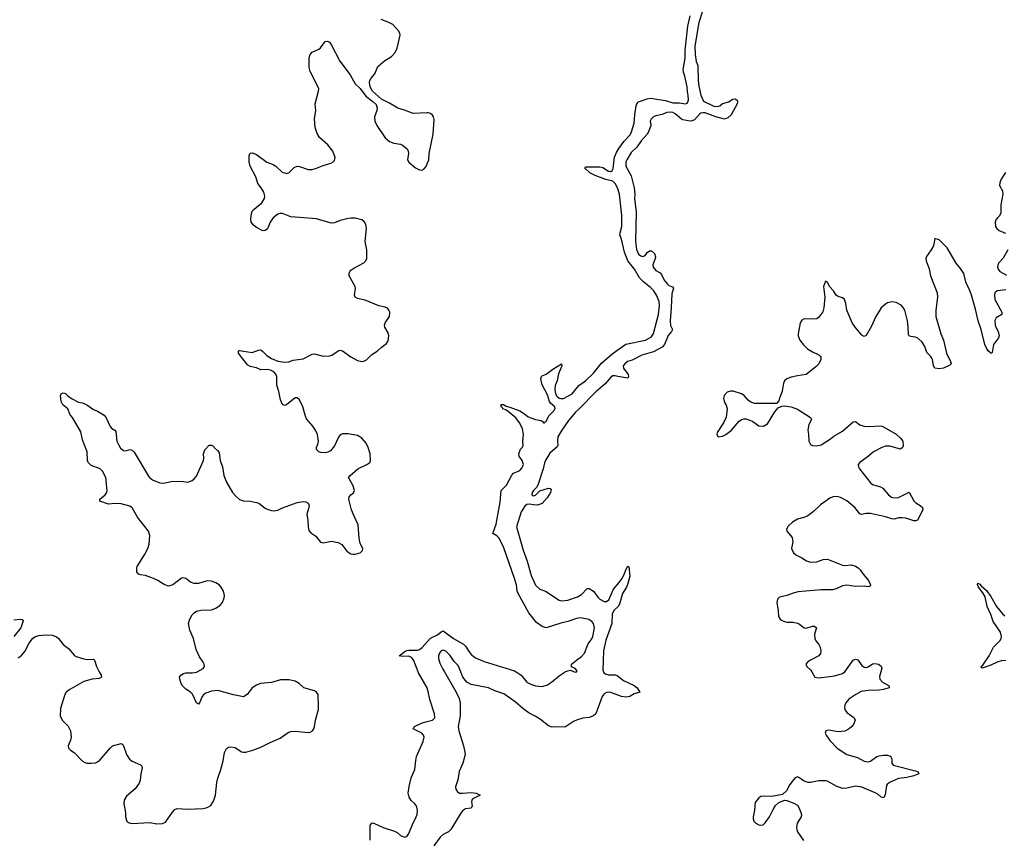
# Model space of a CAD drawing. Header units: inches. Extents: x 1649826 to 1814874, y 507393 to 641959.
# Tile 125 of 131: x 1756204 to 1765377, y 618440 to 626075. Entities that reach past the tile are written whole.
import ezdxf

# ---------------------------------------------------------------- set-up
doc = ezdxf.new("R2010")
doc.units = ezdxf.units.IN
doc.header["$MEASUREMENT"] = 0
for name, color, linetype in [('B7651', 7, 'Continuous'), ('B7652', 7, 'Continuous'), ('B7661', 7, 'Continuous'), ('B7662', 7, 'Continuous')]:
    doc.layers.add(name, color=color, linetype=linetype)

msp = doc.modelspace()

# ---------------------------------------------------------------- linework, layer by layer
at = {"layer": 'B7651', "color": 6}
for points, elevation in [([(1756945.4, 620000), (1756962, 619970), (1756964.9, 619950), (1756943.2, 619936.8), (1756878.8, 619930), (1756800.5, 619910), (1756670, 619836.4), (1756636.5, 619810), (1756622.8, 619790), (1756583.2, 619656.8), (1756581.6, 619590), (1756599.6, 619550), (1756655, 619495), (1756676.3, 619450), (1756682.4, 619390), (1756677.6, 619362.4), (1756656.3, 619310), (1756657.3, 619290), (1756677.3, 619270), (1756710, 619248.7), (1756790, 619168.7), (1756810, 619154.6), (1756830, 619149), (1756870, 619147.7), (1756910, 619152.9), (1756930, 619161.7), (1756950, 619177), (1757047.2, 619290), (1757069.8, 619310), (1757150, 619333), (1757163.1, 619323.1), (1757170, 619311), (1757200.3, 619230), (1757226.8, 619186.8), (1757250, 619167.6), (1757330, 619132.8), (1757340.5, 619120.5), (1757344.9, 619104.9), (1757331.3, 619050), (1757325.8, 618990), (1757316.4, 618963.6), (1757279.5, 618910), (1757198.6, 618841.4), (1757176.3, 618803.7), (1757172.9, 618770), (1757190.3, 618690), (1757188.7, 618648.7), (1757200.5, 618610), (1757215.1, 618595.1), (1757246.9, 618586.9), (1757416.2, 618596.2), (1757482.6, 618582.6), (1757534.6, 618585.4), (1757560.7, 618599.3), (1757626.1, 618693.9), (1757650, 618717.1), (1757670, 618726.8), (1757770, 618720.1), (1757912.4, 618727.6), (1757950, 618737), (1757984.1, 618755.9), (1758010, 618795.5), (1758028.8, 618850), (1758039.1, 618970), (1758049.2, 619010.8), (1758078.9, 619090), (1758099.3, 619170), (1758112.4, 619247.6), (1758130, 619286.8), (1758150, 619297.3), (1758170, 619302), (1758210, 619296.3), (1758270, 619254.9), (1758290, 619250.4), (1758310, 619252), (1758377.2, 619270), (1758450, 619296.9), (1758537, 619343), (1758630, 619381.4), (1758705.5, 619434.5), (1758730, 619443.9), (1758770, 619445.6), (1758890, 619433.3), (1758910, 619436.5), (1758931, 619449), (1758944.1, 619470), (1758949.9, 619489.9), (1758959.1, 619550), (1758986.3, 619650), (1758989.1, 619670), (1758983.1, 619790), (1758970, 619809.8), (1758950, 619823.4), (1758850, 619852.1), (1758808, 619890), (1758770, 619913.6), (1758710, 619925.3), (1758633.6, 619926.4), (1758550, 619901.4), (1758448.6, 619891.4), (1758410, 619877.2), (1758368.5, 619851.5), (1758321.7, 619790), (1758290, 619768.3), (1758194.4, 619785.6), (1758050, 619824.7), (1757990, 619819.8), (1757937.7, 619802.3), (1757920.3, 619790), (1757903.6, 619770), (1757880.4, 619710), (1757870, 619698.4), (1757850, 619712), (1757812.6, 619792.6), (1757795.4, 619810), (1757750, 619838.2), (1757721.4, 619870), (1757709.1, 619890), (1757694.6, 619930), (1757693.3, 619950), (1757705.7, 619970), (1757730, 619983.9), (1757750, 619989.2), (1757810, 619989.2), (1757850, 619996.5), (1757856.4, 620000)], 600), ([(1760000, 619846.7), (1759998.9, 619850), (1759919.1, 619990), (1759915.3, 620000)], 500), ([(1759467.4, 618432.6), (1759469.9, 618570), (1759483.6, 618590), (1759490, 618594.3), (1759510, 618587.6), (1759590, 618550.2), (1759695.9, 618515.9), (1759721.8, 618501.8), (1759750, 618475.5), (1759790, 618459.1), (1759810, 618465.5), (1759830, 618492.4), (1759863.3, 618576.7), (1759898.4, 618650), (1759905.7, 618670), (1759909.8, 618709.8), (1759902, 618750), (1759886.3, 618770), (1759850, 618800.4), (1759831.8, 618831.8), (1759824.1, 618870), (1759832.5, 618932.5), (1759850, 619012.2), (1759886.5, 619090), (1759893.4, 619173.4), (1759900.8, 619210), (1759962.5, 619350), (1759971.6, 619390), (1759966.2, 619410), (1759949.8, 619429.8), (1759868.4, 619470), (1759880.5, 619490), (1759954, 619526), (1760000, 619537.6)], 500)]:
    msp.add_lwpolyline(points, dxfattribs=dict(at, elevation=elevation))
at = {"layer": 'B7652', "color": 6}
for points, elevation in [([(1760000, 625207.4), (1759870, 625201), (1759790, 625233.5), (1759726, 625250), (1759650, 625296.2), (1759573.7, 625333.7), (1759490.8, 625410.8), (1759468.7, 625448.7), (1759462.2, 625490), (1759466.9, 625510), (1759477.4, 625530), (1759510.9, 625570), (1759541.5, 625638.5), (1759605.9, 625694.1), (1759668.2, 625731.8), (1759703, 625770), (1759719.7, 625810), (1759749.7, 625930), (1759746, 625950), (1759734, 625970), (1759681.3, 626030), (1759642.9, 626050), (1759570, 626076.5)], 600), ([(1757856.4, 620000), (1757911.6, 620030), (1757925.1, 620050), (1757922.9, 620070), (1757913.6, 620090), (1757880.3, 620140.3), (1757848.5, 620208.5), (1757824, 620310), (1757787.8, 620387.8), (1757777.4, 620450), (1757788.2, 620491.8), (1757810, 620530.2), (1757829, 620551), (1757850, 620565), (1757890, 620575.9), (1757990, 620578.5), (1758030, 620594.3), (1758070, 620619.5), (1758093.1, 620646.9), (1758108.7, 620690), (1758110.8, 620710), (1758103.5, 620750), (1758080.8, 620790), (1758061, 620810), (1758030, 620829.8), (1757990, 620845), (1757950, 620847.9), (1757870, 620822.3), (1757830, 620821.6), (1757794.6, 620834.5), (1757750, 620869.6), (1757730, 620876.9), (1757710, 620873), (1757630, 620811.3), (1757590, 620798.1), (1757550, 620812.3), (1757490, 620851.7), (1757450, 620869.9), (1757376.3, 620896.3), (1757330, 620902.6), (1757309.7, 620910), (1757295.8, 620930), (1757293.6, 620970), (1757297.9, 620982.1), (1757367.6, 621090), (1757397.2, 621150), (1757409.6, 621189.6), (1757414.7, 621270), (1757402.8, 621310), (1757300.9, 621440.9), (1757250, 621528.2), (1757230, 621543.5), (1757150, 621565.4), (1757090, 621566.9), (1757030, 621561.6), (1756949.6, 621590), (1756949.7, 621610), (1756999.8, 621650), (1757016.5, 621670), (1757019.9, 621690), (1757006.3, 621810), (1756974.3, 621870), (1756952.7, 621890), (1756870, 621923.6), (1756841.5, 621950), (1756834.7, 621970), (1756833.1, 622050), (1756790, 622161.7), (1756774.6, 622234.6), (1756695.6, 622370), (1756675.4, 622395.4), (1756650.8, 622450.8), (1756606, 622486), (1756590, 622519), (1756584.9, 622575.1), (1756590, 622590.8), (1756610, 622598.8), (1756630, 622594), (1756652, 622572), (1756687.2, 622547.2), (1756750, 622513.4), (1756790, 622504.4), (1756830, 622488.2), (1756890, 622444.9), (1756930, 622428.2), (1756990.2, 622390.2), (1757010, 622367.3), (1757046.2, 622286.2), (1757060.4, 622270), (1757090, 622250.3), (1757097.9, 622237.9), (1757110.2, 622150), (1757127.2, 622110), (1757144, 622084), (1757170, 622062), (1757190, 622059.6), (1757230, 622070.3), (1757250, 622064.6), (1757270, 622046), (1757403.3, 621823.4), (1757413.1, 621810), (1757440.4, 621790), (1757510, 621761.3), (1757544, 621756), (1757630, 621776), (1757730, 621773.4), (1757770, 621767.7), (1757810, 621783.8), (1757830, 621798.4), (1757850, 621823), (1757914.7, 621970), (1757918, 621990), (1757914.7, 622030), (1757930, 622067.3), (1757970, 622111), (1757991.6, 622111.6), (1758010, 622102), (1758016, 622090), (1758050, 622059.3), (1758061, 622041), (1758072.7, 621970), (1758094.7, 621910), (1758104.5, 621830), (1758130, 621767.7), (1758186.4, 621670), (1758216.1, 621636.1), (1758250, 621606.7), (1758290, 621591.8), (1758350, 621588.9), (1758410, 621578), (1758430.6, 621570), (1758490, 621525.5), (1758510, 621515.5), (1758550, 621501.6), (1758570, 621499.3), (1758610, 621507), (1758652.8, 621527.2), (1758790, 621577.2), (1758845.5, 621585.5), (1758870, 621584.4), (1758891.7, 621571.7), (1758899.5, 621550), (1758898.7, 621530), (1758880.3, 621470), (1758889.1, 621409.1), (1758890.3, 621350), (1758896.9, 621316.9), (1758914.7, 621294.7), (1758963.2, 621263.2), (1759006.7, 621206.7), (1759030, 621200.3), (1759110, 621216), (1759170, 621204.2), (1759204.6, 621184.6), (1759250, 621125.5), (1759290, 621100.5), (1759310, 621096.3), (1759330, 621096.3), (1759375.3, 621110), (1759397.2, 621130), (1759401.2, 621150), (1759376.2, 621196.2), (1759364.9, 621244.9), (1759358, 621370), (1759319.4, 621450), (1759296.4, 621510), (1759271.5, 621610), (1759272, 621630), (1759289.3, 621650), (1759313.5, 621666.5), (1759322.6, 621690), (1759311.2, 621731.2), (1759267.3, 621810), (1759282.7, 621830), (1759353.2, 621890), (1759439.3, 621930), (1759464.5, 621950), (1759471.5, 621970), (1759468.3, 622031.7), (1759451.7, 622090), (1759432.3, 622130), (1759390, 622177.3), (1759350, 622200.3), (1759263, 622217), (1759210, 622216), (1759190, 622207.8), (1759173.5, 622186.5), (1759136, 622104), (1759100.1, 622059.9), (1759075, 622045), (1759050, 622039), (1759010, 622042.9), (1758990, 622050.8), (1758968.5, 622070), (1758968, 622090), (1758983.9, 622130), (1758987.1, 622150), (1758977.4, 622210), (1758960.2, 622250), (1758935.7, 622290), (1758875.8, 622355.9), (1758862, 622390), (1758843.1, 622470), (1758810, 622533.1), (1758790, 622552.2), (1758770, 622552.9), (1758690, 622486.6), (1758670, 622482), (1758651.8, 622491.8), (1758632.8, 622532.8), (1758619.2, 622610), (1758600.5, 622670), (1758600.9, 622750), (1758590, 622774.2), (1758570, 622795.5), (1758541.1, 622810), (1758510, 622815.2), (1758450, 622813.7), (1758410, 622832.2), (1758350, 622843.4), (1758330, 622858), (1758271.4, 622930), (1758243.1, 622970), (1758242.5, 622977.5), (1758243.7, 622990), (1758250, 622992.4), (1758370, 622974.8), (1758430, 622997.7), (1758450, 622998.4), (1758470, 622985.2), (1758506.5, 622946.5), (1758550, 622918.4), (1758610, 622895), (1758670, 622885), (1758710, 622889.4), (1758750, 622902.2), (1758845.2, 622914.8), (1758930, 622959.7), (1758950, 622963.8), (1759030, 622939.7), (1759090, 622944.2), (1759111.8, 622950), (1759170, 622989.1), (1759190, 622995.5), (1759210, 622991.3), (1759290, 622935.4), (1759350, 622901.2), (1759390, 622891.1), (1759410, 622894.3), (1759433.8, 622906.1), (1759485, 622955), (1759533.2, 622986.8), (1759570, 623022), (1759622.5, 623057.5), (1759636.4, 623083.6), (1759644.1, 623130), (1759637.3, 623157.3), (1759605.1, 623210), (1759602.6, 623230), (1759608.9, 623251.1), (1759648, 623310), (1759651.1, 623350), (1759642.4, 623370), (1759630, 623387), (1759610, 623398.7), (1759550, 623409.7), (1759422.6, 623462.6), (1759350, 623479), (1759330, 623489.8), (1759321.5, 623510), (1759333.2, 623570), (1759329.8, 623590), (1759274, 623690), (1759272.7, 623710), (1759280.3, 623730), (1759290, 623741.2), (1759318.2, 623761.8), (1759410.9, 623810), (1759429.8, 623830), (1759436.8, 623850), (1759439.3, 623930), (1759422.8, 624010), (1759433.8, 624130), (1759428.7, 624168.7), (1759415.8, 624190), (1759390, 624209.7), (1759330, 624227.2), (1759290, 624227.4), (1759250, 624219.8), (1759190, 624203.9), (1759137.8, 624182.2), (1759110, 624179.8), (1759030, 624199.9), (1758970, 624221.6), (1758730, 624239.1), (1758651.8, 624270), (1758630, 624271.1), (1758610, 624263.9), (1758564.6, 624230), (1758536.1, 624190), (1758511.7, 624128.3), (1758490.3, 624110), (1758470, 624108.4), (1758410, 624140.2), (1758382.4, 624162.4), (1758361.4, 624190), (1758357.8, 624217.8), (1758363.1, 624270), (1758370.5, 624290), (1758388.5, 624311.5), (1758458.6, 624370), (1758484, 624410), (1758488, 624430), (1758478, 624470), (1758453.6, 624510), (1758421.4, 624550), (1758404.6, 624610), (1758350, 624709.5), (1758342.5, 624750), (1758340.5, 624810), (1758350, 624832), (1758370, 624833.4), (1758410, 624818.4), (1758507.7, 624747.7), (1758565.1, 624725.1), (1758590, 624710.2), (1758650, 624655), (1758690, 624643.6), (1758711.8, 624650), (1758761.7, 624698.3), (1758789.2, 624710), (1758810, 624708.2), (1758890, 624679.7), (1758930, 624679.3), (1758969.1, 624690.9), (1759030, 624717.8), (1759102, 624738), (1759125.2, 624750), (1759137.4, 624762.6), (1759143.6, 624790), (1759120.4, 624850), (1759075.4, 624910), (1758996.9, 624976.9), (1758975.4, 625015.4), (1758955, 625070), (1758951.7, 625151.7), (1758961.9, 625230), (1758957.7, 625290), (1758989.1, 625409.1), (1758989.9, 625430), (1758979.1, 625459.1), (1758910, 625594), (1758900.7, 625630), (1758901.3, 625718.7), (1758910, 625750.6), (1758930, 625774), (1758990, 625801.7), (1759005.8, 625814.2), (1759050, 625873.4), (1759070, 625875.8), (1759090, 625865.3), (1759110, 625838.3), (1759185.7, 625690), (1759281.4, 625561.4), (1759330, 625478.7), (1759375.3, 625435.3), (1759430, 625362.4), (1759494.7, 625314.7), (1759524.7, 625284.7), (1759534.4, 625250), (1759532.4, 625230), (1759510.3, 625169.7), (1759512.9, 625130), (1759530.2, 625090), (1759610, 624974.4), (1759650, 624939.8), (1759690, 624925.3), (1759750, 624916.6), (1759770, 624907.3), (1759812.5, 624872.5), (1759823.9, 624850), (1759825, 624830), (1759815.8, 624770), (1759828.1, 624748.1), (1759890, 624696.5), (1759930, 624676.4), (1759950, 624674.4), (1759970, 624683.8), (1759990, 624708), (1760000, 624733)], 600), ([(1756150, 620483.6), (1756211.6, 620491.5), (1756227.9, 620487.9), (1756234.9, 620474.9), (1756213.7, 620410), (1756148.7, 620330)], 600), ([(1756190, 620130.4), (1756217, 620150), (1756250, 620190.6), (1756291.6, 620268.4), (1756327.3, 620312.7), (1756352, 620328), (1756381.4, 620338.6), (1756450, 620344.6), (1756510, 620340.2), (1756546, 620326), (1756564.6, 620310), (1756610, 620253.4), (1756657.7, 620217.7), (1756710, 620156.4), (1756730, 620143.1), (1756800, 620120), (1756830, 620115.8), (1756890, 620117), (1756899.3, 620110), (1756917.7, 620050), (1756945.4, 620000)], 600), ([(1759915.3, 620000), (1759872.5, 620112.5), (1759853.7, 620133.7), (1759830, 620145), (1759770, 620142.2), (1759738, 620150), (1759791.1, 620190), (1759810, 620198.4), (1759830, 620202.1), (1759910, 620201), (1759930, 620206.8), (1759953.9, 620226.1), (1760000, 620278.6)], 500)]:
    msp.add_lwpolyline(points, dxfattribs=dict(at, elevation=elevation))
at = {"layer": 'B7661', "color": 6}
for points, elevation in [([(1760160.5, 620000), (1760269.5, 619810), (1760297.6, 619750), (1760307.4, 619710), (1760306.7, 619590), (1760288.9, 619490), (1760296.4, 619450), (1760338.4, 619310), (1760352.4, 619250), (1760352.9, 619230), (1760331.9, 619148.1), (1760297.1, 619070), (1760286.5, 618993.5), (1760264, 618930), (1760266.5, 618906.5), (1760281.2, 618881.2), (1760300.7, 618870), (1760328.3, 618868.4), (1760410, 618876.4), (1760457.1, 618870), (1760493.7, 618850), (1760436.3, 618823.7), (1760419.8, 618810), (1760412.4, 618790), (1760418.6, 618750), (1760410, 618731.1), (1760357, 618723), (1760330, 618704.5), (1760306.4, 618673.6), (1760219.1, 618530), (1760198.7, 618510), (1760150, 618484.1), (1760120.8, 618459.2), (1760061.9, 618378.1)], 500), ([(1761643.4, 620000), (1761647.3, 619990), (1761661.1, 619981.1), (1761690, 619972.8), (1761753.1, 619973.1), (1761770, 619965.9), (1761830, 619919.3), (1761930, 619872.6), (1761955.1, 619850), (1761981.3, 619810), (1761930, 619794.8), (1761887.8, 619770), (1761850, 619762.9), (1761811.8, 619770), (1761710, 619806), (1761690, 619809.4), (1761670, 619805.9), (1761650, 619794), (1761630, 619769.1), (1761571.6, 619610), (1761549.4, 619590.6), (1761510, 619575.2), (1761450, 619567.9), (1761390, 619548.1), (1761364, 619536), (1761290, 619487.3), (1761165.6, 619485.6), (1761130, 619496.4), (1761056.2, 619556.2), (1761006.9, 619586.9), (1760950, 619614.1), (1760890, 619657.6), (1760820.7, 619720.7), (1760713.4, 619793.4), (1760630, 619823.2), (1760570, 619851.6), (1760410, 619882.3), (1760370, 619903.6), (1760332.1, 619950), (1760312.8, 620000)], 500), ([(1760828.7, 620000), (1760875.3, 619970), (1760930, 619904), (1760964.5, 619884.5), (1761008.1, 619868.1), (1761070, 619862.6), (1761121.5, 619878.5), (1761157.9, 619902.1), (1761230, 619962.7), (1761285.9, 620000)], 500), ([(1761372.5, 620000), (1761390, 619998), (1761391.3, 620000)], 500), ([(1764226.9, 620000), (1764215.1, 619955.1), (1764218.6, 619930), (1764243.7, 619903.7), (1764305.3, 619870), (1764304.4, 619850), (1764250, 619833.9), (1764210, 619828.5), (1764110, 619826.7), (1764044.6, 619815.4), (1763994.4, 619790), (1763930, 619743.7), (1763900.2, 619710), (1763890.2, 619690), (1763887.3, 619670), (1763891.2, 619650), (1763910, 619621.5), (1763979.5, 619570), (1763986.5, 619550), (1763972.1, 619510), (1763957.6, 619490), (1763932.2, 619467.8), (1763890, 619446.5), (1763830, 619441.1), (1763743.6, 619456.4), (1763714.8, 619450), (1763708.9, 619430), (1763716, 619410), (1763750, 619358.7), (1763821.3, 619290), (1763909.7, 619229.7), (1764010, 619201.2), (1764070, 619168.8), (1764110, 619162.1), (1764130, 619168.8), (1764189.9, 619210.1), (1764210, 619217.3), (1764250, 619223.2), (1764290, 619222.8), (1764313.5, 619213.5), (1764322.8, 619202.8), (1764329.1, 619189.1), (1764329.2, 619149.2), (1764341.6, 619130), (1764550, 619078.5), (1764570.4, 619070), (1764580.5, 619050), (1764534, 619030), (1764470, 619015.9), (1764390, 619006.8), (1764308, 618970), (1764284.5, 618950), (1764279.8, 618940.2), (1764265.8, 618854.2), (1764250, 618824.7), (1764230, 618832.4), (1764199.1, 618859.1), (1764173.9, 618873.9), (1764050, 618925.4), (1763990, 618934.1), (1763910, 618915.7), (1763870, 618912.7), (1763810, 618935.7), (1763730, 618980.4), (1763710, 618984.8), (1763650, 618985.2), (1763571.9, 618968.1), (1763550, 618969.9), (1763505, 618985), (1763470, 619012.4), (1763450, 619020.5), (1763430, 619013.3), (1763409.3, 618990.7), (1763379, 618950), (1763348.4, 618891.6), (1763310, 618856.2), (1763210, 618839.7), (1763130, 618841.3), (1763110, 618837.6), (1763090, 618827), (1763056.9, 618783.1), (1763050.3, 618710), (1763036.4, 618650), (1763037.1, 618630), (1763044.9, 618610), (1763062.8, 618590), (1763090, 618575.5), (1763110, 618570.5), (1763130, 618573.4), (1763150, 618593), (1763190, 618648), (1763222.6, 618717.4), (1763245.9, 618754.1), (1763277.4, 618782.6), (1763330, 618803.8), (1763350, 618801.3), (1763417.5, 618777.5), (1763450, 618757), (1763470, 618724), (1763486.3, 618670), (1763483.1, 618650), (1763446.7, 618590), (1763440.7, 618550), (1763442.8, 618530), (1763451.3, 618510), (1763505.8, 618430)], 600), ([(1763582.5, 620000), (1763610.2, 619950.2), (1763643.8, 619943.8), (1763750, 619956.8), (1763796.2, 619963.8), (1763870, 619985.4), (1763890, 619998.8), (1763890.9, 620000)], 600), ([(1760000, 619537.6), (1760050, 619550.2), (1760070, 619571.3), (1760067.9, 619610), (1760023.5, 619743.5), (1760010, 619816.3), (1760000, 619846.7)], 500)]:
    msp.add_lwpolyline(points, dxfattribs=dict(at, elevation=elevation))
at = {"layer": 'B7662', "color": 6}
for points, elevation in [([(1761391.3, 620000), (1761398, 620010), (1761378, 620030), (1761344.9, 620044.9), (1761343.6, 620070), (1761391.2, 620110), (1761438.4, 620141.6), (1761465.2, 620174.8), (1761498.8, 620261.2), (1761533.4, 620306.6), (1761542.7, 620330), (1761557.5, 620410), (1761548.7, 620450), (1761533.3, 620470), (1761506.2, 620486.2), (1761430, 620503.4), (1761390, 620497.4), (1761310, 620468.1), (1761245.6, 620454.4), (1761110, 620410.5), (1761070, 620421.6), (1761019.7, 620459.7), (1760948.1, 620550), (1760846.9, 620730), (1760838.6, 620750), (1760831.6, 620810), (1760815, 620870), (1760715.4, 621155.4), (1760670, 621246.4), (1760650, 621265.5), (1760612.8, 621290), (1760642.9, 621377.1), (1760678.6, 621581.4), (1760688.3, 621690), (1760739.7, 621740.3), (1760790, 621832.4), (1760804.7, 621850), (1760864.1, 621875.9), (1760882.7, 621897.3), (1760897.6, 621930), (1760884.2, 621970), (1760858.3, 622010), (1760853.3, 622030), (1760870, 622074), (1760887.7, 622092.3), (1760893.8, 622106.2), (1760892.2, 622152.2), (1760897.8, 622210), (1760886.6, 622266.6), (1760859.9, 622319.9), (1760824.7, 622364.7), (1760737.6, 622437.6), (1760705.1, 622450), (1760701.2, 622461.2), (1760689.7, 622470), (1760689.2, 622490), (1760710, 622490.7), (1760734.6, 622474.6), (1760770, 622466), (1760864.4, 622430), (1760898.3, 622410), (1760938, 622378), (1760964.7, 622364.7), (1761010, 622350.3), (1761062.8, 622342.8), (1761082, 622330), (1761090, 622314), (1761094, 622326), (1761110, 622332), (1761134.5, 622385.5), (1761181.2, 622430), (1761192.7, 622452.7), (1761189, 622470), (1761150, 622503.7), (1761139.3, 622519.3), (1761120, 622580), (1761070, 622672.7), (1761057.6, 622730), (1761063.7, 622750), (1761070, 622756.3), (1761110, 622773.4), (1761170, 622820.5), (1761250.6, 622870.6), (1761253.4, 622850), (1761222.5, 622777.5), (1761210.2, 622710), (1761192.7, 622667.3), (1761188.9, 622630), (1761195.8, 622590), (1761208.4, 622568.4), (1761230, 622550.2), (1761244.8, 622544.8), (1761270, 622546.8), (1761350, 622590.2), (1761412.6, 622667.4), (1761473.8, 622710), (1761550, 622781.5), (1761625.5, 622874.5), (1761720.1, 622959.9), (1761765.6, 622994.4), (1761850, 623051), (1762033.2, 623090), (1762090, 623122), (1762110, 623150.7), (1762155.4, 623330), (1762164, 623410), (1762160.9, 623450), (1762136.5, 623510), (1762110.8, 623550.8), (1762081.5, 623581.5), (1762018.9, 623630), (1761977.9, 623670), (1761932.3, 623752.3), (1761870, 623830), (1761837.8, 623910), (1761811.4, 624031.4), (1761796.1, 624070), (1761796.8, 624090), (1761812.2, 624150), (1761812.8, 624250), (1761791, 624451), (1761771.7, 624510), (1761750, 624547.7), (1761730, 624571.1), (1761665.3, 624585.3), (1761563.9, 624623.9), (1761515.1, 624650), (1761467.5, 624692.5), (1761476, 624704), (1761494.3, 624705.7), (1761610, 624704.1), (1761637.9, 624697.9), (1761690, 624663), (1761710, 624660.9), (1761724.2, 624670), (1761731.7, 624688.3), (1761746, 624794), (1761762.6, 624837.4), (1761785, 624875), (1761836.3, 624943.7), (1761890, 625002.6), (1761903.9, 625030), (1761928.7, 625111.3), (1761933.7, 625190), (1761948.3, 625271.7), (1761953.7, 625290), (1761970, 625308.8), (1762050, 625339.5), (1762076.9, 625343.1), (1762221.5, 625321.5), (1762290, 625302.1), (1762350, 625300.6), (1762408.2, 625291.8), (1762422.7, 625297.3), (1762430, 625306.8), (1762434.5, 625330), (1762433.1, 625370), (1762424.8, 625404.8), (1762421.5, 625450), (1762401, 625550), (1762387.7, 625587.7), (1762386.3, 625610), (1762402.3, 625717.7), (1762404.1, 625790), (1762430, 626016), (1762448.9, 626110)], 500), ([(1762566.5, 626153.5), (1762530.1, 626050), (1762495.1, 625830), (1762498.1, 625750), (1762506.3, 625686.3), (1762522, 625650), (1762523.5, 625510), (1762530, 625456), (1762550, 625370.7), (1762575.8, 625315.8), (1762670, 625270.4), (1762694.7, 625265.3), (1762726.6, 625273.4), (1762750, 625294), (1762810, 625311), (1762845.4, 625334.6), (1762870, 625339.1), (1762886.7, 625326.7), (1762890.2, 625310.2), (1762887.2, 625290), (1762830.7, 625189.3), (1762800.1, 625159.9), (1762770.7, 625149.3), (1762689.2, 625169.3), (1762590, 625207), (1762570, 625209), (1762550, 625205), (1762541.7, 625198.3), (1762490, 625142.8), (1762470, 625133), (1762450, 625130.3), (1762382.8, 625142.8), (1762369.3, 625149.3), (1762310, 625199), (1762290, 625209.9), (1762270, 625214.1), (1762233.1, 625210), (1762190, 625191.3), (1762130, 625180.7), (1762110, 625170.6), (1762087.4, 625150), (1762076.4, 625130), (1762083, 625090), (1762062.9, 625030), (1762050.2, 625010), (1761992.5, 624947.5), (1761952.2, 624887.8), (1761901.2, 624838.8), (1761861.5, 624770), (1761851.4, 624750), (1761849.7, 624709.7), (1761901.3, 624621.3), (1761928.7, 624508.7), (1761934.2, 624450), (1761932.1, 624407.9), (1761945.7, 624285.7), (1761940.3, 624010), (1761950, 623934.4), (1761970, 623892), (1761990, 623874), (1762010, 623868), (1762030, 623878.8), (1762050, 623906), (1762070, 623921), (1762090, 623921), (1762118.4, 623898.4), (1762127.5, 623867.5), (1762125.5, 623850), (1762102, 623790), (1762106, 623770), (1762130, 623739.1), (1762170, 623715.5), (1762182.5, 623702.5), (1762209, 623650), (1762238.9, 623610), (1762250, 623600.3), (1762287, 623587), (1762294.5, 623574.5), (1762278.5, 623521.5), (1762274.5, 623390), (1762263.6, 623270), (1762267.4, 623227.4), (1762284.5, 623190), (1762275, 623170), (1762245.7, 623134.3), (1762210.3, 623049.7), (1762190, 623024.6), (1762110, 622981.6), (1761999.3, 622950), (1761910, 622902.8), (1761867.3, 622890), (1761840.7, 622870), (1761827.3, 622850), (1761828, 622830), (1761871.1, 622771.1), (1761877.2, 622750), (1761870, 622735.6), (1761777.2, 622750), (1761750, 622758.7), (1761730, 622757), (1761713.4, 622746.6), (1761656.9, 622683.1), (1761571.1, 622608.9), (1761417.1, 622450), (1761381.5, 622418.5), (1761317.4, 622342.6), (1761253.9, 622250), (1761218.8, 622190), (1761213, 622150), (1761216.9, 622110), (1761210, 622095.1), (1761142.6, 622037.4), (1761104.4, 621975.6), (1761092.3, 621947.7), (1761081.1, 621890), (1761033.3, 621746.7), (1761021.3, 621718.7), (1760989.6, 621690), (1760979, 621670), (1760975.3, 621650), (1760990, 621639), (1761010, 621644.9), (1761050, 621686.7), (1761130, 621710.3), (1761147.3, 621707.3), (1761154.6, 621694.6), (1761148, 621670), (1761118, 621622), (1761072.3, 621567.7), (1761027.1, 621552.9), (1760990, 621554.3), (1760950, 621562.9), (1760930, 621559.6), (1760910, 621542), (1760874.3, 621490), (1760833.4, 621350), (1760894.3, 621134.3), (1760933.1, 621030), (1760970, 620896), (1761010, 620806.8), (1761050, 620771.3), (1761102, 620750), (1761230, 620668), (1761250, 620662.4), (1761310, 620668.7), (1761401.6, 620698.4), (1761438.9, 620721.1), (1761490, 620775.5), (1761510, 620777.1), (1761548.2, 620750), (1761590, 620696.4), (1761610, 620677.6), (1761650, 620654), (1761670, 620654), (1761691, 620670), (1761736.5, 620770), (1761788.6, 620831.4), (1761812.9, 620867.1), (1761834.4, 620905.6), (1761850, 620951.5), (1761870, 620983.1), (1761878.2, 620978.2), (1761887.5, 620890), (1761870, 620821.8), (1761857.1, 620790), (1761818.6, 620730), (1761792.9, 620630), (1761779.4, 620610), (1761739.2, 620570), (1761723.3, 620536.7), (1761719.6, 620450), (1761664, 620296), (1761644.2, 620195.8), (1761636.8, 620016.8), (1761643.4, 620000)], 500), ([(1760000, 624733), (1760014.8, 624770), (1760019.8, 624830), (1760057.3, 625010), (1760065.4, 625145.4), (1760060.5, 625170), (1760050, 625186.6), (1760030, 625200.7), (1760007.8, 625207.8), (1760000, 625207.4)], 600), ([(1765389.5, 624650.5), (1765348.1, 624590), (1765335.3, 624555.3), (1765333.1, 624530), (1765359.5, 624479.5), (1765362.6, 624450), (1765346, 624350), (1765344.5, 624275.5), (1765332.8, 624247.2), (1765312.7, 624230), (1765298.7, 624210), (1765291.8, 624190), (1765296, 624150), (1765308.7, 624128.7), (1765330.6, 624110), (1765387, 624087)], 600), ([(1765390, 623559.6), (1765310, 623550.6), (1765289.4, 623530), (1765285.3, 623510), (1765290.1, 623470), (1765354.2, 623350), (1765353.8, 623330), (1765302.1, 623297.9), (1765288.4, 623271.6), (1765290.8, 623230), (1765296.8, 623210), (1765319.8, 623170), (1765327.9, 623130), (1765321.5, 623110), (1765276.2, 623050), (1765264.9, 622975.1), (1765258, 622970), (1765250, 622968.5), (1765230, 622986.9), (1765210, 623015.1), (1765197, 623050), (1765162.5, 623190), (1765133.2, 623270), (1765110, 623378.4), (1765071.1, 623510), (1765050, 623566.6), (1765022.2, 623622.2), (1764999.8, 623710), (1764970, 623757.2), (1764927, 623807), (1764843.5, 623950), (1764770, 624023.7), (1764730, 624038), (1764715.8, 623970), (1764694.9, 623930), (1764652, 623870), (1764647, 623850), (1764648.8, 623830), (1764675.5, 623755.5), (1764688.1, 623690), (1764751.1, 623530), (1764756, 623490), (1764737.5, 623370), (1764739.7, 623310), (1764785.1, 623150), (1764810.1, 623090), (1764837.4, 622970), (1764876.5, 622890), (1764880.5, 622870), (1764870, 622858), (1764810, 622828.3), (1764770, 622823.5), (1764729.6, 622830), (1764716.9, 622850), (1764708.9, 622908.9), (1764702.9, 622922.9), (1764690, 622941.3), (1764653.7, 622973.7), (1764635.9, 623030), (1764610.7, 623070), (1764570, 623108.9), (1764550, 623117), (1764504.8, 623124.8), (1764490.6, 623130.6), (1764482.9, 623142.9), (1764482.3, 623210), (1764474.9, 623270), (1764448.8, 623368.8), (1764434, 623394), (1764414.7, 623414.7), (1764370, 623441.1), (1764330, 623445.5), (1764290, 623436.5), (1764270, 623425.3), (1764230.3, 623390), (1764176.4, 623303.6), (1764139.5, 623220.5), (1764090, 623134.7), (1764070, 623124.2), (1764050, 623136.3), (1763986, 623210), (1763961, 623250), (1763911.1, 623370), (1763899.7, 623430), (1763886.6, 623470), (1763870, 623484.5), (1763830, 623496.2), (1763810, 623509.5), (1763786.6, 623550), (1763749.2, 623590), (1763730, 623628.7), (1763710, 623638), (1763694, 623590), (1763706, 623490), (1763695.3, 623390), (1763685, 623355.1), (1763650, 623305.2), (1763630, 623289.4), (1763590, 623285.1), (1763511.8, 623288.2), (1763490, 623277), (1763476.5, 623250), (1763455.3, 623150), (1763457, 623130), (1763473.4, 623090), (1763505.9, 623045.9), (1763544.9, 623010), (1763590, 622980.8), (1763650, 622951.8), (1763659.9, 622939.9), (1763666.7, 622930), (1763668.5, 622910), (1763648.5, 622870), (1763619.7, 622840.3), (1763531.3, 622768.7), (1763450, 622758.9), (1763390, 622745.1), (1763350, 622729.6), (1763330.4, 622710), (1763321.1, 622690), (1763306, 622614), (1763282, 622550), (1763276.8, 622523.2), (1763258, 622502), (1763250, 622499), (1763050, 622499.6), (1763010, 622515.1), (1762990, 622529.6), (1762952.9, 622572.9), (1762930, 622591.1), (1762850, 622615.4), (1762824.6, 622615.4), (1762795.8, 622604.2), (1762766.2, 622573.8), (1762760.5, 622550), (1762770.4, 622510), (1762785.4, 622485.4), (1762794.9, 622450), (1762786.5, 622373.5), (1762761.3, 622318.7), (1762703.1, 622230), (1762698, 622210), (1762710, 622188.4), (1762750, 622194.4), (1762782.7, 622210), (1762831.5, 622248.5), (1762905.9, 622334.1), (1762930, 622350.4), (1762950, 622357.6), (1762970, 622357.6), (1763005.8, 622345.9), (1763032.8, 622332.8), (1763090, 622292.4), (1763133.2, 622290), (1763170, 622310.6), (1763238.9, 622421.1), (1763270, 622458), (1763305.2, 622474.8), (1763330, 622477.3), (1763392.1, 622467.9), (1763450, 622447.2), (1763572.7, 622370), (1763579.3, 622350), (1763556.7, 622303.3), (1763546.7, 622250), (1763553.4, 622213.4), (1763555.8, 622150), (1763570, 622119.1), (1763590, 622107.2), (1763630, 622104), (1763670, 622113.1), (1763758.7, 622170), (1763790, 622196.5), (1763870, 622242), (1763970, 622330.3), (1763990, 622331.7), (1764030, 622299.6), (1764070, 622287.9), (1764110, 622284.2), (1764230, 622290.3), (1764244.9, 622284.9), (1764370, 622214.4), (1764410, 622177.1), (1764430.3, 622150), (1764433.3, 622106.7), (1764427.3, 622090), (1764410, 622075.1), (1764310, 622102.2), (1764270, 622101), (1764234.9, 622090), (1764158.4, 622050), (1764111.8, 622008.2), (1764030.4, 621950), (1764017, 621930), (1764017.4, 621910), (1764026.5, 621890), (1764130, 621760.8), (1764150, 621746.5), (1764222.6, 621722.6), (1764246, 621710), (1764299.1, 621650), (1764327.5, 621627.5), (1764350, 621621.1), (1764390, 621625.3), (1764490, 621673), (1764534.2, 621594.2), (1764553.8, 621573.8), (1764593.4, 621550), (1764615.5, 621530), (1764617.6, 621510), (1764567.4, 621412.6), (1764550, 621405.1), (1764532.6, 621407.4), (1764460.9, 621430), (1764424.1, 621435.9), (1764390, 621435.1), (1764350, 621422), (1764330, 621424.5), (1764270, 621444.9), (1764130, 621473.9), (1764090, 621473.7), (1764045.6, 621465.6), (1764030, 621472.1), (1763984.7, 621530), (1763910, 621592.5), (1763850, 621623.2), (1763829, 621630), (1763790, 621633.6), (1763750, 621619.3), (1763663.3, 621556.7), (1763597, 621490), (1763546.3, 621453.7), (1763510, 621436.8), (1763450, 621420.7), (1763404.7, 621395.3), (1763363.1, 621356.9), (1763348.9, 621330), (1763350.3, 621310), (1763400.2, 621250), (1763405.8, 621210), (1763394.9, 621150), (1763412.6, 621110), (1763433.4, 621090), (1763490, 621061.8), (1763533.3, 621033.3), (1763570, 621022.6), (1763630, 621026), (1763690, 621045), (1763730, 621048.4), (1763870, 620994.3), (1763890, 620991.5), (1763950, 620995.7), (1763990, 620984.8), (1764014.9, 620970), (1764034.7, 620950), (1764060.7, 620910), (1764112.3, 620850), (1764131.4, 620810), (1764125.1, 620794.9), (1764108.9, 620791.1), (1764070, 620798), (1763990, 620795.2), (1763910, 620808.1), (1763870, 620800.2), (1763810, 620771.8), (1763776.5, 620763.5), (1763670, 620763.6), (1763455.8, 620744.3), (1763410, 620733.6), (1763350, 620710.9), (1763283.7, 620696.3), (1763263.4, 620676.6), (1763256.7, 620643.3), (1763270.3, 620570), (1763274.4, 620514.4), (1763290.3, 620490.3), (1763301.7, 620481.7), (1763327.8, 620467.7), (1763350, 620462), (1763410, 620461.1), (1763450, 620454), (1763470, 620445.2), (1763511.2, 620411.2), (1763530, 620408.2), (1763590, 620425.6), (1763610, 620424), (1763628.7, 620410), (1763609.6, 620350.4), (1763611.3, 620311.3), (1763620.9, 620290), (1763650, 620255), (1763662.2, 620230), (1763668.2, 620190), (1763664.3, 620170), (1763650, 620149.1), (1763571.7, 620110), (1763543.7, 620090), (1763528.2, 620070), (1763537.1, 620050), (1763574.4, 620014.4), (1763582.5, 620000)], 600), ([(1765410.2, 623930), (1765367.9, 623852.1), (1765325.3, 623810), (1765316, 623790), (1765314.6, 623770), (1765320.9, 623750), (1765336.5, 623730), (1765396.2, 623696.2)], 600), ([(1765390, 620105.4), (1765350, 620103.5), (1765310.5, 620090), (1765250, 620060.9), (1765170, 620035.3), (1765162.7, 620042.7), (1765162.7, 620050), (1765176.6, 620063.4), (1765236.3, 620150), (1765277.6, 620230), (1765336.3, 620290), (1765346.9, 620310), (1765349.8, 620330), (1765341.6, 620370), (1765273.7, 620470), (1765252.9, 620532.9), (1765217.4, 620610), (1765198, 620698), (1765175.9, 620735.9), (1765135.1, 620790), (1765126.2, 620813.8), (1765130, 620824.7), (1765150, 620817.3), (1765160.9, 620800.9), (1765210, 620757), (1765250, 620703.1), (1765304.7, 620610), (1765359, 620539), (1765382.3, 620522.3)], 600), ([(1760000, 620278.6), (1760030, 620312.8), (1760094.8, 620345.2), (1760130, 620373.4), (1760150, 620381.5), (1760244.4, 620310), (1760337.7, 620257.7), (1760358.4, 620238.4), (1760390, 620185.7), (1760410, 620162.3), (1760450, 620131.5), (1760530, 620095.8), (1760813.1, 620010), (1760828.7, 620000)], 500), ([(1760312.8, 620000), (1760290, 620059), (1760250, 620096.7), (1760213.4, 620153.4), (1760173.8, 620193.8), (1760150, 620200.3), (1760130, 620194.7), (1760118.9, 620181.1), (1760106.3, 620150), (1760104.1, 620124.1), (1760119.3, 620079.3), (1760145.7, 620025.7), (1760160.5, 620000)], 500), ([(1763890.9, 620000), (1763970, 620108.5), (1763990, 620119.4), (1764012.4, 620112.4), (1764050, 620060.2), (1764070, 620044.6), (1764090, 620041.7), (1764110, 620047.8), (1764150, 620073.6), (1764170, 620077.6), (1764203.8, 620070), (1764230, 620051.6), (1764234.7, 620030), (1764226.9, 620000)], 600), ([(1761285.9, 620000), (1761290, 620002.7), (1761310, 620010.3), (1761334.9, 620014.9), (1761370, 620000.3), (1761372.5, 620000)], 500)]:
    msp.add_lwpolyline(points, dxfattribs=dict(at, elevation=elevation))

doc.saveas('drawing.dxf')
